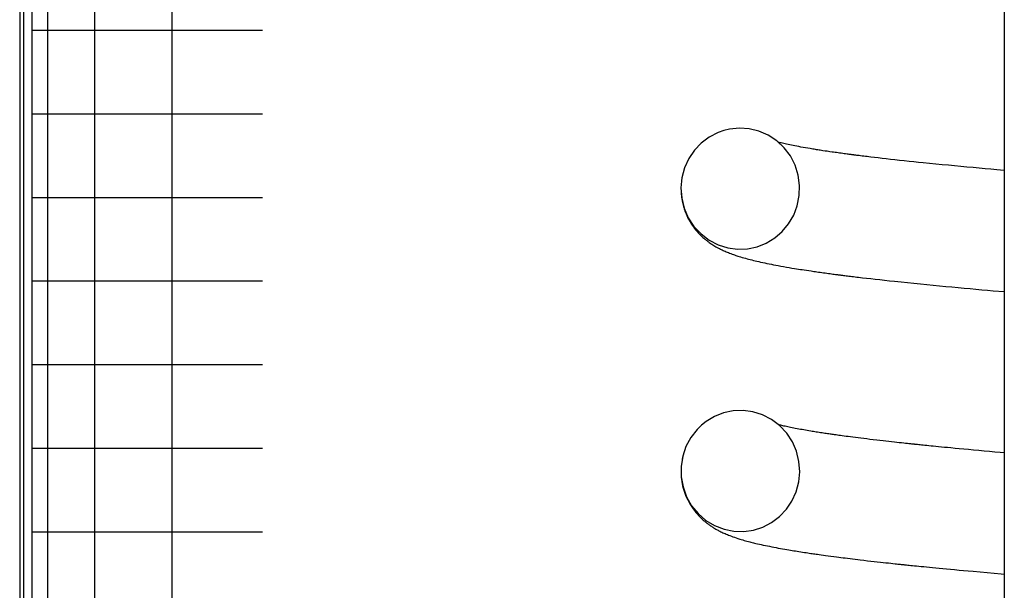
# Model space of a CAD drawing. Extents: x 990 to 4202, y -422 to 622.
# Tile 33 of 200: x 1466.56 to 1467.212, y -105.71 to -105.333. Entities that reach past the tile are written whole.
import ezdxf

# ---------------------------------------------------------------- set-up
doc = ezdxf.new("R2010")
doc.units = 0
doc.header["$MEASUREMENT"] = 0
doc.layers.add('SPILL-BUCKET', color=1, linetype='CONTINUOUS')

msp = doc.modelspace()

# ---------------------------------------------------------------- linework, layer by layer
at = {"layer": 'SPILL-BUCKET', "color": 7, "linetype": 'Continuous'}
for p, q in [((1466.5597, -103.84106), (1466.5597, -106.11451)), ((1466.5622, -103.84523), (1466.5622, -106.11451)), ((1466.56769, -103.84523), (1466.56769, -106.11451)), ((1466.57817, -104.06201), (1466.57817, -105.95875)), ((1466.60935, -104.06949), (1466.60935, -105.95867)), ((1466.66051, -104.06949), (1466.66051, -105.95867)), ((1467.21175, -104.86917), (1467.21175, -106.37964)), ((1466.56769, -105.33963), (1466.57398, -105.33963)), ((1466.57398, -105.33963), (1466.59274, -105.33963)), ((1466.59274, -105.33963), (1466.62371, -105.33963)), ((1466.62371, -105.33963), (1466.66646, -105.33963)), ((1466.66646, -105.33963), (1466.7204, -105.33963)), ((1466.56769, -105.39498), (1466.57398, -105.39498)), ((1466.57398, -105.39498), (1466.59274, -105.39498)), ((1466.59274, -105.39498), (1466.62371, -105.39498)), ((1466.62371, -105.39498), (1466.66646, -105.39498)), ((1466.66646, -105.39498), (1466.7204, -105.39498)), ((1467.03628, -105.40446), (1467.02977, -105.40512)), ((1467.04281, -105.40489), (1467.03628, -105.40446)), ((1467.01637, -105.41038), (1467.01105, -105.41436)), ((1467.02228, -105.40734), (1467.01637, -105.41038)), ((1467.02597, -105.40604), (1467.02228, -105.40734)), ((1467.02977, -105.40512), (1467.02597, -105.40604)), ((1467.04927, -105.40647), (1467.04281, -105.40489)), ((1467.05537, -105.40911), (1467.04927, -105.40647)), ((1467.06102, -105.41283), (1467.05537, -105.40911)), ((1467.01105, -105.41436), (1467.00648, -105.41917)), ((1467.06596, -105.41745), (1467.06102, -105.41283)), ((1467.0626, -105.41395), (1467.06221, -105.41385)), ((1467.06331, -105.41413), (1467.0626, -105.41395)), ((1467.06406, -105.41432), (1467.06331, -105.41413)), ((1467.06487, -105.41451), (1467.06406, -105.41432)), ((1467.06572, -105.41471), (1467.06487, -105.41451)), ((1467.06663, -105.41492), (1467.06572, -105.41471)), ((1467.07009, -105.42293), (1467.06596, -105.41745)), ((1467.06759, -105.41513), (1467.06663, -105.41492)), ((1467.06859, -105.41535), (1467.06759, -105.41513)), ((1467.06964, -105.41557), (1467.06859, -105.41535)), ((1467.07076, -105.4158), (1467.06964, -105.41557)), ((1467.07192, -105.41603), (1467.07076, -105.4158)), ((1467.07312, -105.41627), (1467.07192, -105.41603)), ((1467.07435, -105.41651), (1467.07312, -105.41627)), ((1467.07568, -105.41676), (1467.07435, -105.41651)), ((1467.07705, -105.41701), (1467.07568, -105.41676)), ((1467.07852, -105.41727), (1467.07705, -105.41701)), ((1467.08004, -105.41754), (1467.07852, -105.41727)), ((1467.0816, -105.41781), (1467.08004, -105.41754)), ((1467.00648, -105.41917), (1467.00277, -105.42468)), ((1467.07323, -105.42903), (1467.07009, -105.42293)), ((1467.0832, -105.41807), (1467.0816, -105.41781)), ((1467.08406, -105.41822), (1467.0832, -105.41807)), ((1467.08493, -105.41836), (1467.08406, -105.41822)), ((1467.08578, -105.4185), (1467.08493, -105.41836)), ((1467.08663, -105.41863), (1467.08578, -105.4185)), ((1467.08745, -105.41877), (1467.08663, -105.41863)), ((1467.08828, -105.4189), (1467.08745, -105.41877)), ((1467.08908, -105.41902), (1467.08828, -105.4189)), ((1467.0899, -105.41915), (1467.08908, -105.41902)), ((1467.09078, -105.41928), (1467.0899, -105.41915)), ((1467.09168, -105.41942), (1467.09078, -105.41928)), ((1467.09309, -105.41963), (1467.09168, -105.41942)), ((1467.09452, -105.41984), (1467.09309, -105.41963)), ((1467.09615, -105.42008), (1467.09452, -105.41984)), ((1467.09781, -105.42032), (1467.09615, -105.42008)), ((1467.09874, -105.42045), (1467.09781, -105.42032)), ((1467.09967, -105.42058), (1467.09874, -105.42045)), ((1467.10066, -105.42072), (1467.09967, -105.42058)), ((1467.10165, -105.42086), (1467.10066, -105.42072)), ((1467.1027, -105.42101), (1467.10165, -105.42086)), ((1467.10376, -105.42115), (1467.1027, -105.42101)), ((1467.10477, -105.42129), (1467.10376, -105.42115)), ((1467.10578, -105.42142), (1467.10477, -105.42129)), ((1467.10668, -105.42155), (1467.10578, -105.42142)), ((1467.10758, -105.42167), (1467.10668, -105.42155)), ((1467.1083, -105.42176), (1467.10758, -105.42167)), ((1467.10902, -105.42185), (1467.1083, -105.42176)), ((1467.10964, -105.42193), (1467.10902, -105.42185)), ((1467.11026, -105.42202), (1467.10964, -105.42193)), ((1467.11077, -105.42208), (1467.11026, -105.42202)), ((1467.11129, -105.42215), (1467.11077, -105.42208)), ((1467.11169, -105.4222), (1467.11129, -105.42215)), ((1467.1121, -105.42225), (1467.11169, -105.4222)), ((1467.11241, -105.42229), (1467.1121, -105.42225)), ((1467.11272, -105.42233), (1467.11241, -105.42229)), ((1467.11308, -105.42238), (1467.11272, -105.42233)), ((1467.11344, -105.42242), (1467.11308, -105.42238)), ((1467.11413, -105.42251), (1467.11344, -105.42242)), ((1467.11483, -105.4226), (1467.11413, -105.42251)), ((1467.1157, -105.42271), (1467.11483, -105.4226)), ((1467.11658, -105.42282), (1467.1157, -105.42271)), ((1467.11763, -105.42295), (1467.11658, -105.42282)), ((1467.11868, -105.42308), (1467.11763, -105.42295)), ((1467.11981, -105.42322), (1467.11868, -105.42308)), ((1467.12094, -105.42336), (1467.11981, -105.42322)), ((1467.12213, -105.4235), (1467.12094, -105.42336)), ((1467.12333, -105.42364), (1467.12213, -105.4235)), ((1467.12573, -105.42393), (1467.12333, -105.42364)), ((1467.12818, -105.42422), (1467.12573, -105.42393)), ((1467.13082, -105.42452), (1467.12818, -105.42422)), ((1467.00277, -105.42468), (1466.99998, -105.4308)), ((1467.07529, -105.43559), (1467.07323, -105.42903)), ((1467.13349, -105.42483), (1467.13082, -105.42452)), ((1467.13638, -105.42515), (1467.13349, -105.42483)), ((1467.13931, -105.42548), (1467.13638, -105.42515)), ((1467.1424, -105.42582), (1467.13931, -105.42548)), ((1467.14553, -105.42615), (1467.1424, -105.42582)), ((1467.14864, -105.42649), (1467.14553, -105.42615)), ((1467.15179, -105.42682), (1467.14864, -105.42649)), ((1467.15491, -105.42714), (1467.15179, -105.42682)), ((1467.15806, -105.42747), (1467.15491, -105.42714)), ((1467.16222, -105.42788), (1467.15806, -105.42747)), ((1467.16644, -105.42831), (1467.16222, -105.42788)), ((1467.17056, -105.42871), (1467.16644, -105.42831)), ((1467.17475, -105.42911), (1467.17056, -105.42871)), ((1467.17884, -105.42951), (1467.17475, -105.42911)), ((1467.18298, -105.4299), (1467.17884, -105.42951)), ((1467.18701, -105.43027), (1467.18298, -105.4299)), ((1467.19109, -105.43065), (1467.18701, -105.43027)), ((1467.19504, -105.43101), (1467.19109, -105.43065)), ((1466.99998, -105.4308), (1466.99824, -105.4373)), ((1467.07623, -105.44239), (1467.07529, -105.43559)), ((1467.19904, -105.43137), (1467.19504, -105.43101)), ((1467.20291, -105.43172), (1467.19904, -105.43137)), ((1467.20681, -105.43206), (1467.20291, -105.43172)), ((1467.21175, -105.43249), (1467.20681, -105.43206)), ((1466.99824, -105.4373), (1466.9976, -105.44409)), ((1466.99805, -105.4386), (1466.99794, -105.43935)), ((1467.07601, -105.44919), (1467.07623, -105.44239)), ((1466.9976, -105.44409), (1466.9981, -105.4509)), ((1466.99771, -105.44752), (1466.99796, -105.45013)), ((1466.99796, -105.45013), (1466.99814, -105.45137)), ((1467.07467, -105.45586), (1467.07601, -105.44919)), ((1466.56769, -105.45033), (1466.57398, -105.45033)), ((1466.57398, -105.45033), (1466.59274, -105.45033)), ((1466.59274, -105.45033), (1466.62371, -105.45033)), ((1466.62371, -105.45033), (1466.66646, -105.45033)), ((1466.66646, -105.45033), (1466.7204, -105.45033)), ((1466.9981, -105.4509), (1466.99975, -105.45757)), ((1466.99814, -105.45137), (1466.99836, -105.45261)), ((1466.99836, -105.45261), (1466.99857, -105.45366)), ((1466.99857, -105.45366), (1466.99881, -105.4547)), ((1466.99881, -105.4547), (1466.99903, -105.45556)), ((1466.99903, -105.45556), (1466.99926, -105.45641)), ((1466.99926, -105.45641), (1466.99948, -105.45713)), ((1467.07229, -105.46211), (1467.07467, -105.45586)), ((1466.99948, -105.45713), (1466.9997, -105.45783)), ((1466.9997, -105.45783), (1466.99998, -105.45865)), ((1466.99975, -105.45757), (1467.00249, -105.46387)), ((1466.99998, -105.45865), (1467.00026, -105.45943)), ((1467.00026, -105.45943), (1467.00061, -105.46036)), ((1467.00061, -105.46036), (1467.00098, -105.46126)), ((1467.00098, -105.46126), (1467.00145, -105.46232)), ((1467.00145, -105.46232), (1467.00194, -105.46335)), ((1467.06891, -105.46788), (1467.07229, -105.46211)), ((1467.00194, -105.46335), (1467.00248, -105.46443)), ((1467.00248, -105.46443), (1467.00305, -105.46548)), ((1467.00249, -105.46387), (1467.00625, -105.46958)), ((1467.00305, -105.46548), (1467.00363, -105.46648)), ((1467.00363, -105.46648), (1467.00423, -105.46745)), ((1467.00423, -105.46745), (1467.00503, -105.46867)), ((1467.00503, -105.46867), (1467.00585, -105.46984)), ((1467.00585, -105.46984), (1467.00666, -105.47091)), ((1467.00625, -105.46958), (1467.01091, -105.47457)), ((1467.06469, -105.47292), (1467.06891, -105.46788)), ((1467.00666, -105.47091), (1467.00748, -105.47195)), ((1467.00748, -105.47195), (1467.00828, -105.47289)), ((1467.00828, -105.47289), (1467.00909, -105.47379)), ((1467.00909, -105.47379), (1467.00989, -105.47462)), ((1467.00989, -105.47462), (1467.01067, -105.47542)), ((1467.01067, -105.47542), (1467.01144, -105.47615)), ((1467.01091, -105.47457), (1467.01629, -105.47862)), ((1467.01144, -105.47615), (1467.0122, -105.47685)), ((1467.05971, -105.4772), (1467.06469, -105.47292)), ((1467.0122, -105.47685), (1467.01287, -105.47743)), ((1467.01287, -105.47743), (1467.01353, -105.47799)), ((1467.01353, -105.47799), (1467.01393, -105.47831)), ((1467.01393, -105.47831), (1467.01432, -105.47863)), ((1467.01432, -105.47863), (1467.01467, -105.47891)), ((1467.01467, -105.47891), (1467.01502, -105.47918)), ((1467.01502, -105.47918), (1467.01545, -105.4795)), ((1467.01545, -105.4795), (1467.01588, -105.47982)), ((1467.01588, -105.47982), (1467.0164, -105.4802)), ((1467.01629, -105.47862), (1467.02228, -105.4817)), ((1467.0164, -105.4802), (1467.01693, -105.48056)), ((1467.01693, -105.48056), (1467.01754, -105.48098)), ((1467.01754, -105.48098), (1467.01814, -105.48138)), ((1467.01814, -105.48138), (1467.01879, -105.48179)), ((1467.01879, -105.48179), (1467.01942, -105.48218)), ((1467.01942, -105.48218), (1467.02008, -105.48258)), ((1467.02008, -105.48258), (1467.02073, -105.48296)), ((1467.02228, -105.4817), (1467.0286, -105.48368)), ((1467.04807, -105.48296), (1467.05412, -105.48056)), ((1467.05412, -105.48056), (1467.05971, -105.4772)), ((1467.02073, -105.48296), (1467.02156, -105.48342)), ((1467.02156, -105.48342), (1467.02239, -105.48387)), ((1467.02239, -105.48387), (1467.02307, -105.48423)), ((1467.02307, -105.48423), (1467.02374, -105.48456)), ((1467.02374, -105.48456), (1467.02432, -105.48485)), ((1467.02432, -105.48485), (1467.02489, -105.48512)), ((1467.02489, -105.48512), (1467.02548, -105.4854)), ((1467.02548, -105.4854), (1467.02607, -105.48567)), ((1467.02607, -105.48567), (1467.02679, -105.48599)), ((1467.02679, -105.48599), (1467.02751, -105.4863)), ((1467.02751, -105.4863), (1467.02827, -105.48662)), ((1467.02827, -105.48662), (1467.02903, -105.48692)), ((1467.0286, -105.48368), (1467.03515, -105.48455)), ((1467.02903, -105.48692), (1467.02985, -105.48725)), ((1467.02985, -105.48725), (1467.03067, -105.48756)), ((1467.03067, -105.48756), (1467.03153, -105.48788)), ((1467.03153, -105.48788), (1467.0324, -105.48819)), ((1467.0324, -105.48819), (1467.03317, -105.48846)), ((1467.03317, -105.48846), (1467.03394, -105.48872)), ((1467.03394, -105.48872), (1467.03459, -105.48893)), ((1467.03459, -105.48893), (1467.03524, -105.48914)), ((1467.03515, -105.48455), (1467.04168, -105.4843)), ((1467.03524, -105.48914), (1467.03617, -105.48944)), ((1467.04168, -105.4843), (1467.04807, -105.48296)), ((1467.03617, -105.48944), (1467.0371, -105.48972)), ((1467.0371, -105.48972), (1467.03818, -105.49005)), ((1467.03818, -105.49005), (1467.03928, -105.49037)), ((1467.03928, -105.49037), (1467.04036, -105.49067)), ((1467.04036, -105.49067), (1467.04144, -105.49096)), ((1467.04144, -105.49096), (1467.04245, -105.49123)), ((1467.04245, -105.49123), (1467.04347, -105.4915)), ((1467.04347, -105.4915), (1467.04454, -105.49177)), ((1467.04454, -105.49177), (1467.04563, -105.49204)), ((1467.04563, -105.49204), (1467.04677, -105.49231)), ((1467.04677, -105.49231), (1467.04793, -105.49258)), ((1467.04793, -105.49258), (1467.04913, -105.49286)), ((1467.04913, -105.49286), (1467.05034, -105.49313)), ((1467.05034, -105.49313), (1467.05173, -105.49344)), ((1467.05173, -105.49344), (1467.05315, -105.49374)), ((1467.05315, -105.49374), (1467.05457, -105.49404)), ((1467.05457, -105.49404), (1467.05602, -105.49433)), ((1467.05602, -105.49433), (1467.05747, -105.49462)), ((1467.05747, -105.49462), (1467.05895, -105.49491)), ((1467.05895, -105.49491), (1467.06049, -105.4952)), ((1467.06049, -105.4952), (1467.06206, -105.4955)), ((1467.06206, -105.4955), (1467.06381, -105.49582)), ((1467.06381, -105.49582), (1467.06558, -105.49613)), ((1467.06558, -105.49613), (1467.06743, -105.49646)), ((1467.06743, -105.49646), (1467.06932, -105.49678)), ((1467.06932, -105.49678), (1467.0711, -105.49708)), ((1467.0711, -105.49708), (1467.07292, -105.49737)), ((1467.07292, -105.49737), (1467.0742, -105.49758)), ((1467.0742, -105.49758), (1467.07549, -105.49778)), ((1467.07549, -105.49778), (1467.07671, -105.49798)), ((1467.07671, -105.49798), (1467.07795, -105.49817)), ((1467.07795, -105.49817), (1467.07931, -105.49838)), ((1467.07931, -105.49838), (1467.08068, -105.49859)), ((1467.08068, -105.49859), (1467.08225, -105.49882)), ((1467.08225, -105.49882), (1467.08384, -105.49906)), ((1467.08384, -105.49906), (1467.08476, -105.49919)), ((1467.08476, -105.49919), (1467.08568, -105.49933)), ((1467.08568, -105.49933), (1467.08666, -105.49947)), ((1467.08666, -105.49947), (1467.08764, -105.49961)), ((1467.08764, -105.49961), (1467.08869, -105.49975)), ((1467.08869, -105.49975), (1467.08974, -105.4999)), ((1467.08974, -105.4999), (1467.09085, -105.50006)), ((1467.09085, -105.50006), (1467.09197, -105.50021)), ((1467.09197, -105.50021), (1467.09311, -105.50037)), ((1467.09311, -105.50037), (1467.09426, -105.50052)), ((1467.09426, -105.50052), (1467.09529, -105.50066)), ((1467.09529, -105.50066), (1467.09633, -105.5008)), ((1467.09633, -105.5008), (1467.09731, -105.50093)), ((1467.09731, -105.50093), (1467.09829, -105.50106)), ((1467.09829, -105.50106), (1467.09912, -105.50117)), ((1467.09912, -105.50117), (1467.09994, -105.50128)), ((1467.09994, -105.50128), (1467.10061, -105.50136)), ((1467.10061, -105.50136), (1467.10127, -105.50145)), ((1467.10127, -105.50145), (1467.10177, -105.50151)), ((1467.10177, -105.50151), (1467.10226, -105.50158)), ((1467.10226, -105.50158), (1467.10266, -105.50163)), ((1467.10266, -105.50163), (1467.10306, -105.50168)), ((1467.10306, -105.50168), (1467.10356, -105.50174)), ((1467.10356, -105.50174), (1467.10407, -105.50181)), ((1467.10407, -105.50181), (1467.10468, -105.50189)), ((1467.10468, -105.50189), (1467.1053, -105.50196)), ((1467.1053, -105.50196), (1467.10611, -105.50207)), ((1467.10611, -105.50207), (1467.10693, -105.50217)), ((1467.10693, -105.50217), (1467.10788, -105.50229)), ((1467.10788, -105.50229), (1467.10883, -105.5024)), ((1467.10883, -105.5024), (1467.10984, -105.50253)), ((1466.56769, -105.50568), (1466.57398, -105.50568)), ((1466.57398, -105.50568), (1466.59274, -105.50568)), ((1466.59274, -105.50568), (1466.62371, -105.50568)), ((1466.62371, -105.50568), (1466.66646, -105.50568)), ((1466.66646, -105.50568), (1466.7204, -105.50568)), ((1467.10984, -105.50253), (1467.11086, -105.50265)), ((1467.11086, -105.50265), (1467.11191, -105.50278)), ((1467.11191, -105.50278), (1467.11297, -105.50291)), ((1467.11297, -105.50291), (1467.11407, -105.50304)), ((1467.11407, -105.50304), (1467.11518, -105.50317)), ((1467.11518, -105.50317), (1467.1178, -105.50348)), ((1467.1178, -105.50348), (1467.12046, -105.50379)), ((1467.12046, -105.50379), (1467.12332, -105.50412)), ((1467.12332, -105.50412), (1467.12623, -105.50445)), ((1467.12623, -105.50445), (1467.12935, -105.5048)), ((1467.12935, -105.5048), (1467.13252, -105.50515)), ((1467.13252, -105.50515), (1467.1358, -105.50551)), ((1467.1358, -105.50551), (1467.13912, -105.50586)), ((1467.13912, -105.50586), (1467.14336, -105.50631)), ((1467.14336, -105.50631), (1467.14766, -105.50676)), ((1467.14766, -105.50676), (1467.15189, -105.50719)), ((1467.15189, -105.50719), (1467.15618, -105.50762)), ((1467.15618, -105.50762), (1467.16037, -105.50803)), ((1467.16037, -105.50803), (1467.16462, -105.50845)), ((1467.16462, -105.50845), (1467.16877, -105.50885)), ((1467.16877, -105.50885), (1467.17297, -105.50925)), ((1467.17297, -105.50925), (1467.17706, -105.50963)), ((1467.17706, -105.50963), (1467.18119, -105.51002)), ((1467.18119, -105.51002), (1467.18514, -105.51038)), ((1467.18514, -105.51038), (1467.18912, -105.51074)), ((1467.18912, -105.51074), (1467.19297, -105.51109)), ((1467.19297, -105.51109), (1467.19686, -105.51143)), ((1467.19686, -105.51143), (1467.20064, -105.51177)), ((1467.20064, -105.51177), (1467.20446, -105.5121)), ((1467.20446, -105.5121), (1467.21175, -105.51273)), ((1466.56769, -105.56103), (1466.57398, -105.56103)), ((1466.57398, -105.56103), (1466.59274, -105.56103)), ((1466.59274, -105.56103), (1466.62371, -105.56103)), ((1466.62371, -105.56103), (1466.66646, -105.56103)), ((1466.66646, -105.56103), (1466.7204, -105.56103)), ((1467.02585, -105.59301), (1467.01979, -105.5954)), ((1467.03224, -105.59168), (1467.02585, -105.59301)), ((1467.03876, -105.59143), (1467.03224, -105.59168)), ((1467.04531, -105.5923), (1467.03876, -105.59143)), ((1467.05162, -105.59427), (1467.04531, -105.5923)), ((1467.01421, -105.59876), (1467.01114, -105.60121)), ((1467.01979, -105.5954), (1467.01421, -105.59876)), ((1467.0576, -105.59735), (1467.05162, -105.59427)), ((1467.06298, -105.6014), (1467.0576, -105.59735)), ((1467.00833, -105.60396), (1467.00416, -105.60931)), ((1467.01114, -105.60121), (1467.00833, -105.60396)), ((1467.06263, -105.60089), (1467.06222, -105.60079)), ((1467.06322, -105.60104), (1467.06263, -105.60089)), ((1467.06765, -105.6064), (1467.06298, -105.6014)), ((1467.06383, -105.60119), (1467.06322, -105.60104)), ((1467.06445, -105.60135), (1467.06383, -105.60119)), ((1467.06509, -105.6015), (1467.06445, -105.60135)), ((1467.06583, -105.60167), (1467.06509, -105.6015)), ((1467.06659, -105.60184), (1467.06583, -105.60167)), ((1467.06743, -105.60203), (1467.06659, -105.60184)), ((1467.06831, -105.60222), (1467.06743, -105.60203)), ((1467.0714, -105.61211), (1467.06765, -105.6064)), ((1467.06924, -105.60242), (1467.06831, -105.60222)), ((1467.0702, -105.60262), (1467.06924, -105.60242)), ((1467.07122, -105.60283), (1467.0702, -105.60262)), ((1467.07227, -105.60304), (1467.07122, -105.60283)), ((1467.07336, -105.60325), (1467.07227, -105.60304)), ((1467.07449, -105.60346), (1467.07336, -105.60325)), ((1467.0756, -105.60368), (1467.07449, -105.60346)), ((1467.07674, -105.60388), (1467.0756, -105.60368)), ((1467.07784, -105.60408), (1467.07674, -105.60388)), ((1467.07897, -105.60429), (1467.07784, -105.60408)), ((1467.08007, -105.60448), (1467.07897, -105.60429)), ((1467.08118, -105.60467), (1467.08007, -105.60448)), ((1467.08236, -105.60487), (1467.08118, -105.60467)), ((1467.08356, -105.60507), (1467.08236, -105.60487)), ((1467.08443, -105.60521), (1467.08356, -105.60507)), ((1467.0853, -105.60536), (1467.08443, -105.60521)), ((1467.08622, -105.6055), (1467.0853, -105.60536)), ((1467.08715, -105.60565), (1467.08622, -105.6055)), ((1467.08813, -105.60581), (1467.08715, -105.60565)), ((1467.08912, -105.60596), (1467.08813, -105.60581)), ((1467.09009, -105.60611), (1467.08912, -105.60596)), ((1467.09108, -105.60626), (1467.09009, -105.60611)), ((1467.09199, -105.6064), (1467.09108, -105.60626)), ((1467.09291, -105.60654), (1467.09199, -105.6064)), ((1467.09381, -105.60667), (1467.09291, -105.60654)), ((1467.09472, -105.60681), (1467.09381, -105.60667)), ((1467.00416, -105.60931), (1467.00095, -105.61529)), ((1467.07414, -105.61842), (1467.0714, -105.61211)), ((1467.09554, -105.60693), (1467.09472, -105.60681)), ((1467.09637, -105.60705), (1467.09554, -105.60693)), ((1467.09711, -105.60715), (1467.09637, -105.60705)), ((1467.09785, -105.60726), (1467.09711, -105.60715)), ((1467.09863, -105.60737), (1467.09785, -105.60726)), ((1467.09941, -105.60748), (1467.09863, -105.60737)), ((1467.10031, -105.60761), (1467.09941, -105.60748)), ((1467.10121, -105.60774), (1467.10031, -105.60761)), ((1467.10223, -105.60788), (1467.10121, -105.60774)), ((1467.10326, -105.60802), (1467.10223, -105.60788)), ((1467.10448, -105.60818), (1467.10326, -105.60802)), ((1467.10571, -105.60835), (1467.10448, -105.60818)), ((1467.10707, -105.60853), (1467.10571, -105.60835)), ((1467.10845, -105.60872), (1467.10707, -105.60853)), ((1467.10998, -105.60892), (1467.10845, -105.60872)), ((1467.11152, -105.60911), (1467.10998, -105.60892)), ((1467.11321, -105.60933), (1467.11152, -105.60911)), ((1467.11492, -105.60955), (1467.11321, -105.60933)), ((1467.11679, -105.60978), (1467.11492, -105.60955)), ((1467.11868, -105.61002), (1467.11679, -105.60978)), ((1467.12073, -105.61027), (1467.11868, -105.61002)), ((1467.1228, -105.61051), (1467.12073, -105.61027)), ((1467.12501, -105.61078), (1467.1228, -105.61051)), ((1467.12724, -105.61104), (1467.12501, -105.61078)), ((1467.12932, -105.61129), (1467.12724, -105.61104)), ((1467.13143, -105.61153), (1467.12932, -105.61129)), ((1467.13337, -105.61175), (1467.13143, -105.61153)), ((1467.13533, -105.61197), (1467.13337, -105.61175)), ((1467.13712, -105.61217), (1467.13533, -105.61197)), ((1467.13893, -105.61237), (1467.13712, -105.61217)), ((1467.14055, -105.61255), (1467.13893, -105.61237)), ((1467.14219, -105.61273), (1467.14055, -105.61255)), ((1467.14364, -105.61289), (1467.14219, -105.61273)), ((1467.14511, -105.61304), (1467.14364, -105.61289)), ((1467.14638, -105.61318), (1467.14511, -105.61304)), ((1467.14766, -105.61332), (1467.14638, -105.61318)), ((1466.56769, -105.61637), (1466.57398, -105.61637)), ((1466.57398, -105.61637), (1466.59274, -105.61637)), ((1466.59274, -105.61637), (1466.62371, -105.61637)), ((1466.62371, -105.61637), (1466.66646, -105.61637)), ((1466.66646, -105.61637), (1466.7204, -105.61637)), ((1467.00095, -105.61529), (1466.99878, -105.62171)), ((1467.07579, -105.6251), (1467.07414, -105.61842)), ((1467.14843, -105.6134), (1467.14766, -105.61332)), ((1467.1492, -105.61348), (1467.14843, -105.6134)), ((1467.14984, -105.61355), (1467.1492, -105.61348)), ((1467.15049, -105.61361), (1467.14984, -105.61355)), ((1467.15099, -105.61367), (1467.15049, -105.61361)), ((1467.15149, -105.61372), (1467.15099, -105.61367)), ((1467.15185, -105.61376), (1467.15149, -105.61372)), ((1467.15221, -105.61379), (1467.15185, -105.61376)), ((1467.15251, -105.61383), (1467.15221, -105.61379)), ((1467.15282, -105.61386), (1467.15251, -105.61383)), ((1467.1532, -105.6139), (1467.15282, -105.61386)), ((1467.15358, -105.61394), (1467.1532, -105.6139)), ((1467.15431, -105.61401), (1467.15358, -105.61394)), ((1467.15504, -105.61409), (1467.15431, -105.61401)), ((1467.15595, -105.61418), (1467.15504, -105.61409)), ((1467.15687, -105.61428), (1467.15595, -105.61418)), ((1467.15798, -105.61439), (1467.15687, -105.61428)), ((1467.15909, -105.6145), (1467.15798, -105.61439)), ((1467.1604, -105.61463), (1467.15909, -105.6145)), ((1467.16171, -105.61477), (1467.1604, -105.61463)), ((1467.16322, -105.61492), (1467.16171, -105.61477)), ((1467.16473, -105.61507), (1467.16322, -105.61492)), ((1467.16645, -105.61524), (1467.16473, -105.61507)), ((1467.16817, -105.61541), (1467.16645, -105.61524)), ((1467.17011, -105.6156), (1467.16817, -105.61541)), ((1467.17205, -105.61579), (1467.17011, -105.6156)), ((1467.17421, -105.616), (1467.17205, -105.61579)), ((1467.17637, -105.61621), (1467.17421, -105.616)), ((1467.17912, -105.61647), (1467.17637, -105.61621)), ((1467.18188, -105.61673), (1467.17912, -105.61647)), ((1467.18494, -105.61701), (1467.18188, -105.61673)), ((1467.18802, -105.6173), (1467.18494, -105.61701)), ((1467.19141, -105.61761), (1467.18802, -105.6173)), ((1467.19482, -105.61792), (1467.19141, -105.61761)), ((1467.19837, -105.61824), (1467.19482, -105.61792)), ((1467.20196, -105.61857), (1467.19837, -105.61824)), ((1467.20547, -105.61888), (1467.20196, -105.61857)), ((1467.20901, -105.61919), (1467.20547, -105.61888)), ((1467.21174, -105.61943), (1467.20901, -105.61919)), ((1466.99878, -105.62171), (1466.99771, -105.62841)), ((1466.9986, -105.62249), (1466.99835, -105.6237)), ((1466.99866, -105.62226), (1466.9986, -105.62249)), ((1466.99871, -105.62203), (1466.99866, -105.62226)), ((1467.07628, -105.63191), (1467.07579, -105.6251)), ((1466.99771, -105.62841), (1466.99778, -105.63526)), ((1467.07563, -105.63871), (1467.07628, -105.63191)), ((1466.99778, -105.63526), (1466.99898, -105.642)), ((1466.99782, -105.63579), (1466.99793, -105.63684)), ((1466.99793, -105.63684), (1466.99816, -105.63842)), ((1466.99816, -105.63842), (1466.99844, -105.63998)), ((1467.07389, -105.64521), (1467.07563, -105.63871)), ((1466.99844, -105.63998), (1466.99875, -105.64138)), ((1466.99875, -105.64138), (1466.9991, -105.64275)), ((1466.99898, -105.642), (1467.00132, -105.64846)), ((1466.9991, -105.64275), (1466.9995, -105.64412)), ((1466.9995, -105.64412), (1466.99993, -105.64545)), ((1466.99993, -105.64545), (1467.00042, -105.6468)), ((1467.0711, -105.65132), (1467.07389, -105.64521)), ((1467.00042, -105.6468), (1467.00095, -105.64811)), ((1467.00095, -105.64811), (1467.0015, -105.64936)), ((1467.00132, -105.64846), (1467.00471, -105.65443)), ((1467.0015, -105.64936), (1467.00208, -105.65057)), ((1467.00208, -105.65057), (1467.00295, -105.65223)), ((1467.00295, -105.65223), (1467.00385, -105.65378)), ((1467.06741, -105.6568), (1467.0711, -105.65132)), ((1467.00385, -105.65378), (1467.00473, -105.65516)), ((1467.00471, -105.65443), (1467.00903, -105.65969)), ((1467.00473, -105.65516), (1467.00562, -105.65645)), ((1467.00562, -105.65645), (1467.00653, -105.65768)), ((1467.00653, -105.65768), (1467.00745, -105.65884)), ((1467.00745, -105.65884), (1467.00847, -105.66003)), ((1467.06287, -105.66159), (1467.06741, -105.6568)), ((1467.00847, -105.66003), (1467.00952, -105.66118)), ((1467.00903, -105.65969), (1467.01418, -105.66414)), ((1467.00952, -105.66118), (1467.01008, -105.66176)), ((1467.01008, -105.66176), (1467.01065, -105.66233)), ((1467.01065, -105.66233), (1467.01124, -105.6629)), ((1467.01124, -105.6629), (1467.01184, -105.66345)), ((1467.01184, -105.66345), (1467.01237, -105.66393)), ((1467.01237, -105.66393), (1467.01291, -105.6644)), ((1467.01291, -105.6644), (1467.01334, -105.66476)), ((1467.01334, -105.66476), (1467.01376, -105.66512)), ((1467.01376, -105.66512), (1467.01403, -105.66533)), ((1467.01403, -105.66533), (1467.01428, -105.66554)), ((1467.01418, -105.66414), (1467.01993, -105.66758)), ((1467.05765, -105.66552), (1467.06287, -105.66159)), ((1466.56769, -105.67172), (1466.57398, -105.67172)), ((1466.57398, -105.67172), (1466.59274, -105.67172)), ((1466.59274, -105.67172), (1466.62371, -105.67172)), ((1466.62371, -105.67172), (1466.66646, -105.67172)), ((1466.66646, -105.67172), (1466.7204, -105.67172)), ((1467.01428, -105.66554), (1467.01453, -105.66573)), ((1467.01453, -105.66573), (1467.01478, -105.66592)), ((1467.01478, -105.66592), (1467.0151, -105.66617)), ((1467.0151, -105.66617), (1467.01542, -105.66642)), ((1467.01542, -105.66642), (1467.01583, -105.66671)), ((1467.01583, -105.66671), (1467.01623, -105.66701)), ((1467.01623, -105.66701), (1467.01672, -105.66736)), ((1467.01672, -105.66736), (1467.01722, -105.6677)), ((1467.01722, -105.6677), (1467.01774, -105.66805)), ((1467.01774, -105.66805), (1467.01827, -105.66839)), ((1467.01827, -105.66839), (1467.01874, -105.66869)), ((1467.01874, -105.66869), (1467.0192, -105.66899)), ((1467.0192, -105.66899), (1467.01961, -105.66923)), ((1467.01961, -105.66923), (1467.02002, -105.66948)), ((1467.01993, -105.66758), (1467.02618, -105.67)), ((1467.02002, -105.66948), (1467.02077, -105.66991)), ((1467.02077, -105.66991), (1467.02151, -105.67033)), ((1467.02151, -105.67033), (1467.02216, -105.67068)), ((1467.02216, -105.67068), (1467.02281, -105.67103)), ((1467.02281, -105.67103), (1467.02343, -105.67134)), ((1467.02343, -105.67134), (1467.02404, -105.67165)), ((1467.02404, -105.67165), (1467.02472, -105.67198)), ((1467.02472, -105.67198), (1467.02539, -105.67229)), ((1467.02618, -105.67), (1467.03263, -105.67128)), ((1467.03263, -105.67128), (1467.03921, -105.67146)), ((1467.03921, -105.67146), (1467.04566, -105.67053)), ((1467.04566, -105.67053), (1467.05186, -105.66853)), ((1467.05186, -105.66853), (1467.05765, -105.66552)), ((1467.02539, -105.67229), (1467.0261, -105.67262)), ((1467.0261, -105.67262), (1467.0268, -105.67293)), ((1467.0268, -105.67293), (1467.02758, -105.67326)), ((1467.02758, -105.67326), (1467.02835, -105.67358)), ((1467.02835, -105.67358), (1467.02921, -105.67393)), ((1467.02921, -105.67393), (1467.03005, -105.67426)), ((1467.03005, -105.67426), (1467.031, -105.67462)), ((1467.031, -105.67462), (1467.03193, -105.67496)), ((1467.03193, -105.67496), (1467.03309, -105.67536)), ((1467.03309, -105.67536), (1467.03425, -105.67576)), ((1467.03425, -105.67576), (1467.03537, -105.67612)), ((1467.03537, -105.67612), (1467.0365, -105.67647)), ((1467.0365, -105.67647), (1467.03751, -105.67678)), ((1467.03751, -105.67678), (1467.03853, -105.67708)), ((1467.03853, -105.67708), (1467.03948, -105.67736)), ((1467.03948, -105.67736), (1467.04043, -105.67762)), ((1467.04043, -105.67762), (1467.04134, -105.67787)), ((1467.04134, -105.67787), (1467.04226, -105.67812)), ((1467.04226, -105.67812), (1467.04313, -105.67834)), ((1467.04313, -105.67834), (1467.044, -105.67857)), ((1467.044, -105.67857), (1467.04479, -105.67877)), ((1467.04479, -105.67877), (1467.04559, -105.67896)), ((1467.04559, -105.67896), (1467.04641, -105.67916)), ((1467.04641, -105.67916), (1467.04722, -105.67935)), ((1467.04722, -105.67935), (1467.04837, -105.67962)), ((1467.04837, -105.67962), (1467.04954, -105.67989)), ((1467.04954, -105.67989), (1467.05083, -105.68018)), ((1467.05083, -105.68018), (1467.05214, -105.68046)), ((1467.05214, -105.68046), (1467.0535, -105.68075)), ((1467.0535, -105.68075), (1467.05487, -105.68103)), ((1467.05487, -105.68103), (1467.05629, -105.68132)), ((1467.05629, -105.68132), (1467.05772, -105.68161)), ((1467.05772, -105.68161), (1467.05917, -105.68189)), ((1467.05917, -105.68189), (1467.06064, -105.68217)), ((1467.06064, -105.68217), (1467.06207, -105.68243)), ((1467.06207, -105.68243), (1467.06352, -105.6827)), ((1467.06352, -105.6827), (1467.0649, -105.68295)), ((1467.0649, -105.68295), (1467.0663, -105.68319)), ((1467.0663, -105.68319), (1467.06768, -105.68343)), ((1467.06768, -105.68343), (1467.06907, -105.68367)), ((1467.06907, -105.68367), (1467.07011, -105.68385)), ((1467.07011, -105.68385), (1467.07116, -105.68402)), ((1467.07116, -105.68402), (1467.07226, -105.6842)), ((1467.07226, -105.6842), (1467.07338, -105.68438)), ((1467.07338, -105.68438), (1467.07455, -105.68457)), ((1467.07455, -105.68457), (1467.07574, -105.68476)), ((1467.07574, -105.68476), (1467.07696, -105.68495)), ((1467.07696, -105.68495), (1467.0782, -105.68515)), ((1467.0782, -105.68515), (1467.07936, -105.68532)), ((1467.07936, -105.68532), (1467.08053, -105.6855)), ((1467.08053, -105.6855), (1467.08158, -105.68566)), ((1467.08158, -105.68566), (1467.08263, -105.68581)), ((1467.08263, -105.68581), (1467.08359, -105.68596)), ((1467.08359, -105.68596), (1467.08456, -105.6861)), ((1467.08456, -105.6861), (1467.08542, -105.68622)), ((1467.08542, -105.68622), (1467.08628, -105.68635)), ((1467.08628, -105.68635), (1467.08711, -105.68647)), ((1467.08711, -105.68647), (1467.08795, -105.68658)), ((1467.08795, -105.68658), (1467.08919, -105.68676)), ((1467.08919, -105.68676), (1467.09045, -105.68694)), ((1467.09045, -105.68694), (1467.09191, -105.68714)), ((1467.09191, -105.68714), (1467.09339, -105.68734)), ((1467.09339, -105.68734), (1467.09509, -105.68757)), ((1467.09509, -105.68757), (1467.09681, -105.6878)), ((1467.09681, -105.6878), (1467.09876, -105.68806)), ((1467.09876, -105.68806), (1467.10073, -105.68831)), ((1467.10073, -105.68831), (1467.10209, -105.68849)), ((1467.10209, -105.68849), (1467.10346, -105.68867)), ((1467.10346, -105.68867), (1467.10493, -105.68885)), ((1467.10493, -105.68885), (1467.10642, -105.68904)), ((1467.10642, -105.68904), (1467.108, -105.68924)), ((1467.108, -105.68924), (1467.1096, -105.68943)), ((1467.1096, -105.68943), (1467.11129, -105.68964)), ((1467.11129, -105.68964), (1467.11301, -105.68985)), ((1467.11301, -105.68985), (1467.11469, -105.69005)), ((1467.11469, -105.69005), (1467.1164, -105.69025)), ((1467.1164, -105.69025), (1467.11877, -105.69053)), ((1467.11877, -105.69053), (1467.12118, -105.69081)), ((1467.12118, -105.69081), (1467.12338, -105.69106)), ((1467.12338, -105.69106), (1467.12562, -105.69132)), ((1467.12562, -105.69132), (1467.12764, -105.69154)), ((1467.12764, -105.69154), (1467.12968, -105.69177)), ((1467.12968, -105.69177), (1467.13151, -105.69197)), ((1467.13151, -105.69197), (1467.13335, -105.69218)), ((1467.13335, -105.69218), (1467.13497, -105.69235)), ((1467.13497, -105.69235), (1467.13661, -105.69253)), ((1467.13661, -105.69253), (1467.13801, -105.69268)), ((1467.13801, -105.69268), (1467.13942, -105.69283)), ((1467.13942, -105.69283), (1467.14038, -105.69293)), ((1467.14038, -105.69293), (1467.14134, -105.69303)), ((1467.14134, -105.69303), (1467.14208, -105.69311)), ((1467.14208, -105.69311), (1467.14283, -105.69319)), ((1467.14283, -105.69319), (1467.14335, -105.69324)), ((1467.14335, -105.69324), (1467.14387, -105.6933)), ((1467.14387, -105.6933), (1467.14426, -105.69334)), ((1467.14426, -105.69334), (1467.14465, -105.69338)), ((1467.14465, -105.69338), (1467.14516, -105.69343)), ((1467.14516, -105.69343), (1467.14567, -105.69349)), ((1467.14567, -105.69349), (1467.14631, -105.69355)), ((1467.14631, -105.69355), (1467.14696, -105.69362)), ((1467.14696, -105.69362), (1467.14789, -105.69371)), ((1467.14789, -105.69371), (1467.14882, -105.69381)), ((1467.14882, -105.69381), (1467.14994, -105.69392)), ((1467.14994, -105.69392), (1467.15106, -105.69404)), ((1467.15106, -105.69404), (1467.15237, -105.69417)), ((1467.15237, -105.69417), (1467.15369, -105.6943)), ((1467.15369, -105.6943), (1467.1552, -105.69446)), ((1467.1552, -105.69446), (1467.15672, -105.69461)), ((1467.15672, -105.69461), (1467.15848, -105.69478)), ((1467.15848, -105.69478), (1467.16024, -105.69495)), ((1467.16024, -105.69495), (1467.16221, -105.69515)), ((1467.16221, -105.69515), (1467.1642, -105.69534)), ((1467.1642, -105.69534), (1467.1664, -105.69556)), ((1467.1664, -105.69556), (1467.16862, -105.69577)), ((1467.16862, -105.69577), (1467.17105, -105.696)), ((1467.17105, -105.696), (1467.1735, -105.69623)), ((1467.1735, -105.69623), (1467.17618, -105.69649)), ((1467.17618, -105.69649), (1467.17888, -105.69674)), ((1467.17888, -105.69674), (1467.18181, -105.69701)), ((1467.18181, -105.69701), (1467.18476, -105.69728)), ((1467.18476, -105.69728), (1467.18791, -105.69757)), ((1467.18791, -105.69757), (1467.19109, -105.69785)), ((1467.19109, -105.69785), (1467.19577, -105.69827)), ((1467.19577, -105.69827), (1467.2005, -105.69869)), ((1467.2005, -105.69869), (1467.20508, -105.69909)), ((1467.20508, -105.69909), (1467.20971, -105.69949)), ((1467.20971, -105.69949), (1467.21175, -105.69967))]:
    msp.add_line(p, q, dxfattribs=at)

doc.saveas('drawing.dxf')
